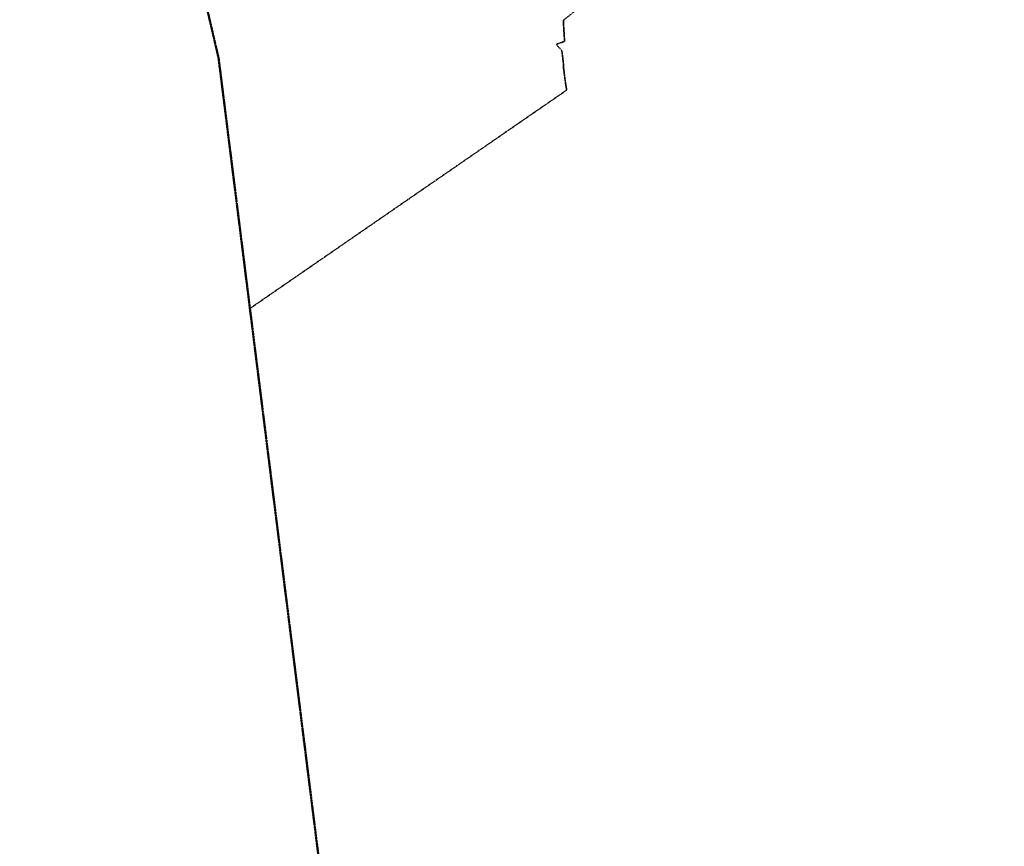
# Model space of a CAD drawing. Extents: x 5459987 to 5506369, y 5959610 to 5991660.
# Tile 2 of 51: x 5461081 to 5464983, y 5967350 to 5970625. Entities that reach past the tile are written whole.
import ezdxf

# ---------------------------------------------------------------- set-up
doc = ezdxf.new("R2010")
doc.units = 0
for name, pattern in [('DWUKROPK4-3', [3.48, 2, -0.46, 0.05, -0.46, 0.05, -0.46]), ('KROPK3-2', [2.49, 1.5, -0.47, 0.05, -0.47]), ('PRZER3-2', [2.5, 1.5, -1])]:
    doc.linetypes.add(name, pattern=pattern)
doc.layers.get('0').update_dxf_attribs({"linetype": 'CONTINUOUS'})
for name, color, linetype, lineweight in [('GEPPGO', 7, 'CONTINUOUS', 18), ('GEPPGP', 7, 'CONTINUOUS', 18), ('GESJEW', 7, 'CONTINUOUS', 35), ('GESJOB', 7, 'CONTINUOUS', 35), ('GESJPO', 7, 'CONTINUOUS', 50), ('GESOZN', 7, 'CONTINUOUS', 18)]:
    doc.layers.add(name, color=color, linetype=linetype, lineweight=lineweight)

# ---------------------------------------------------------------- blocks, each defined once
blk = doc.blocks.new('GEPPGO1_1')
at = {"color": 0}
blk.add_lwpolyline([(0, 0.25), (0.077254, 0.237764), (0.146946, 0.202254), (0.202254, 0.146946), (0.237764, 0.077254), (0.25, 0), (0.237764, -0.077254), (0.202254, -0.146946), (0.146946, -0.202254), (0.077254, -0.237764), (0, -0.25), (-0.077254, -0.237764), (-0.146946, -0.202254), (-0.202254, -0.146946), (-0.237764, -0.077254), (-0.25, 0), (-0.237764, 0.077254), (-0.202254, 0.146946), (-0.146946, 0.202254), (-0.077254, 0.237764)], close=True, dxfattribs=at)
blk = doc.blocks.new('GEPPGP1_2')
blk.add_hatch(color=0).paths.add_polyline_path([(0, -0.045), (0.013906, -0.042798), (0.02645, -0.036406), (0.036406, -0.02645), (0.042798, -0.013906), (0.045, 0), (0.042798, 0.013906), (0.036406, 0.02645), (0.02645, 0.036406), (0.013906, 0.042798), (0, 0.045), (-0.013906, 0.042798), (-0.02645, 0.036406), (-0.036406, 0.02645), (-0.042798, 0.013906), (-0.045, 0), (-0.042798, -0.013906), (-0.036406, -0.02645), (-0.02645, -0.036406), (-0.013906, -0.042798)])
blk = doc.blocks.new('GEPPGP1_1')
at = {"color": 0}
blk.add_lwpolyline([(0, 0.25), (0.077254, 0.237764), (0.146946, 0.202254), (0.202254, 0.146946), (0.237764, 0.077254), (0.25, 0), (0.237764, -0.077254), (0.202254, -0.146946), (0.146946, -0.202254), (0.077254, -0.237764), (0, -0.25), (-0.077254, -0.237764), (-0.146946, -0.202254), (-0.202254, -0.146946), (-0.237764, -0.077254), (-0.25, 0), (-0.237764, 0.077254), (-0.202254, 0.146946), (-0.146946, 0.202254), (-0.077254, 0.237764)], close=True, dxfattribs=at)
blk = doc.blocks.new('GEPPGO1_2')
blk.add_hatch(color=0).paths.add_polyline_path([(0, -0.045), (0.013906, -0.042798), (0.02645, -0.036406), (0.036406, -0.02645), (0.042798, -0.013906), (0.045, 0), (0.042798, 0.013906), (0.036406, 0.02645), (0.02645, 0.036406), (0.013906, 0.042798), (0, 0.045), (-0.013906, 0.042798), (-0.02645, 0.036406), (-0.036406, 0.02645), (-0.042798, 0.013906), (-0.045, 0), (-0.042798, -0.013906), (-0.036406, -0.02645), (-0.02645, -0.036406), (-0.013906, -0.042798)])

msp = doc.modelspace()

# ---------------------------------------------------------------- linework, layer by layer
at = {"layer": 'GESJEW', "color": 252, "linetype": 'KROPK3-2', "lineweight": 35, "elevation": 10.2}
msp.add_lwpolyline([(5461362, 5974436.5), (5461429.5, 5974333.6), (5461322.7, 5974106.2), (5461225.5, 5973899.3), (5461081.3, 5973884.1), (5461105, 5973746.8), (5461355.1, 5972675.7), (5461559.8, 5971799.3), (5461712.2, 5971146.5), (5461869.5, 5970472.8), (5461882.7, 5970367.4), (5461993.7, 5969480.6), (5462217.7, 5967690.6), (5463143.2, 5960296.6)], dxfattribs=at)
at = {"layer": 'GESJOB', "color": 252, "linetype": 'PRZER3-2', "lineweight": 35, "elevation": 10.2}
msp.add_lwpolyline([(5461712.2, 5971146.5), (5461869.5, 5970472.8), (5461882.7, 5970367.4), (5461993.7, 5969480.6), (5463249, 5970346.1), (5463248.3, 5970350.2), (5463244.7, 5970371.4), (5463236.7, 5970432.6), (5463235.6, 5970455.8), (5463229.6, 5970502.8), (5463207.2, 5970527), (5463240.6, 5970539.3), (5463235.7, 5970618.5), (5463237.5, 5970624.2), (5463299.4, 5970673.5)], dxfattribs=at)
at = {"layer": 'GESJPO', "color": 252, "linetype": 'DWUKROPK4-3', "lineweight": 50, "elevation": 10.3}
msp.add_lwpolyline([(5461362, 5974436.5), (5461429.5, 5974333.6), (5461322.7, 5974106.2), (5461225.5, 5973899.3), (5461081.3, 5973884.1), (5461105, 5973746.8), (5461355.1, 5972675.7), (5461559.8, 5971799.3), (5461712.2, 5971146.5), (5461869.5, 5970472.8), (5461882.7, 5970367.4), (5461993.7, 5969480.6), (5462217.7, 5967690.6), (5463143.2, 5960296.6), (5467125, 5960716.7), (5467603.9, 5960762.2), (5468262.7, 5960847.9), (5468876.1, 5960981.2)], dxfattribs=at)
at = {"layer": 'GESOZN', "color": 252, "linetype": 'Continuous', "lineweight": 18, "elevation": 10.1}
msp.add_lwpolyline([(5461362, 5974436.5), (5461429.5, 5974333.6), (5461322.7, 5974106.2), (5461225.5, 5973899.3), (5461081.3, 5973884.1), (5461105, 5973746.8), (5461355.1, 5972675.7), (5461559.8, 5971799.3), (5461712.2, 5971146.5), (5461869.5, 5970472.8), (5461882.7, 5970367.4), (5461993.7, 5969480.6), (5462217.7, 5967690.6), (5463143.2, 5960296.6), (5467125, 5960716.7), (5467603.9, 5960762.2), (5468262.7, 5960847.9), (5468876.1, 5960981.2)], dxfattribs=at)

# ---------------------------------------------------------------- block references
at = {"layer": 'GEPPGO', "color": 252, "linetype": 'Continuous', "lineweight": 18}
for name, p in [('GEPPGO1_1', (5463235.7, 5970618.5, 10.2)), ('GEPPGO1_1', (5463237.5, 5970624.2, 10.2)), ('GEPPGO1_1', (5463207.2, 5970527, 10.2)), ('GEPPGO1_1', (5463240.6, 5970539.3, 10.2)), ('GEPPGO1_1', (5463229.6, 5970502.8, 10.2)), ('GEPPGO1_1', (5463235.6, 5970455.8, 10.2)), ('GEPPGO1_1', (5463236.7, 5970432.6, 10.2)), ('GEPPGO1_1', (5463244.7, 5970371.4, 10.2)), ('GEPPGO1_2', (5463248.3, 5970350.2, 10.2)), ('GEPPGO1_1', (5463249, 5970346.1, 10.2))]:
    msp.add_blockref(name, p, dxfattribs=at)
at = {"layer": 'GEPPGP', "color": 252, "linetype": 'Continuous', "lineweight": 18}
for name, p in [('GEPPGP1_1', (5461869.5, 5970472.8, 10.2)), ('GEPPGP1_2', (5461882.7, 5970367.4, 10.2)), ('GEPPGP1_2', (5461993.7, 5969480.6, 10.2)), ('GEPPGP1_2', (5462217.7, 5967690.6, 10.2))]:
    msp.add_blockref(name, p, dxfattribs=at)

doc.saveas('drawing.dxf')
